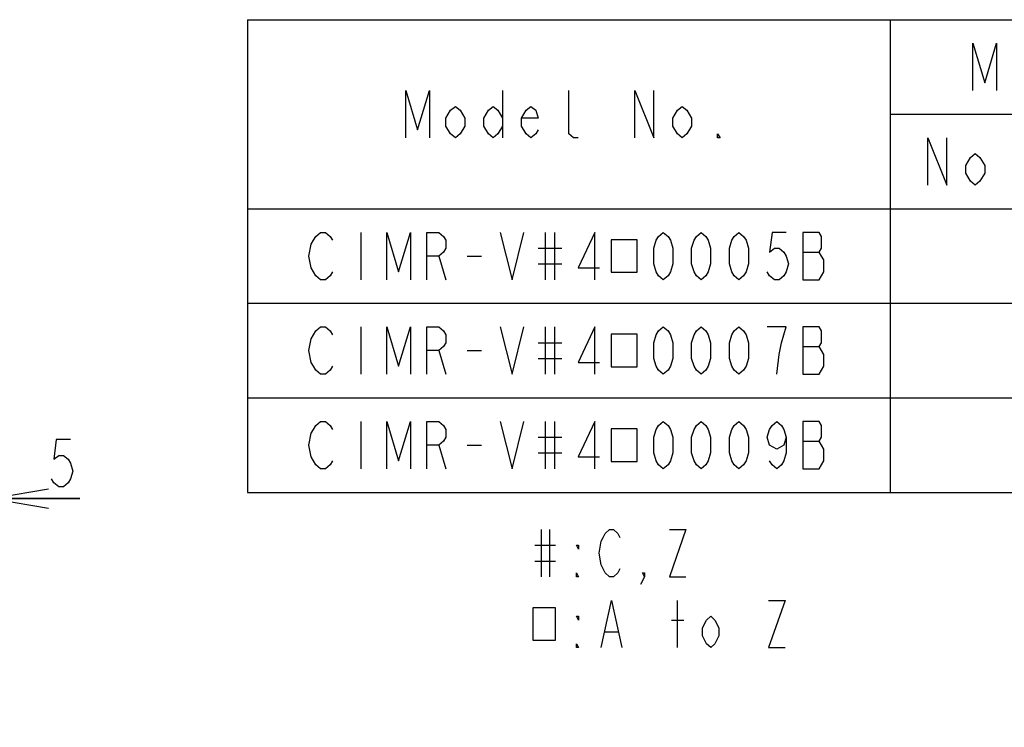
# Model space of a CAD drawing. Extents: x 30 to 410, y 12 to 287.
# Tile 17 of 19: x 230 to 282, y 250 to 287. Entities that reach past the tile are written whole.
import ezdxf

# ---------------------------------------------------------------- set-up
doc = ezdxf.new("R2010")
doc.units = 0
doc.header["$LTSCALE"] = 23.1
doc.layers.get('0').update_dxf_attribs({"linetype": 'CONTINUOUS'})
doc.layers.add('ALL_DIM', color=7, linetype='CONTINUOUS')
doc.dimstyles.get("Standard").update_dxf_attribs({"dimtxt": 2.5, "dimasz": 2.5, "dimexe": 1.25, "dimexo": 0.625, "dimtad": 1, "dimcen": 2.5, "dimazin": 3, "dimtfac": 1, "dimtmove": 0, "dimatfit": 3})

# ---------------------------------------------------------------- blocks, each defined once
blk = doc.blocks.new('_OPEN')
at = {"color": 0, "linetype": 'BYBLOCK'}
for p, q in [((0, 0), (-1, 0.167)), ((-1, -0.167), (0, 0)), ((-1, 0), (0, 0))]:
    blk.add_line(p, q, dxfattribs=at)
blk = doc.blocks.new('*D9')
at = {"layer": 'ALL_DIM', "color": 2, "linetype": 'CONTINUOUS'}
for p, q in [((225.484, 249.575), (225.484, 262.668)), ((228.484, 249.575), (228.484, 262.668)), ((225.484, 261.668), (220.484, 261.668)), ((220.484, 261.668), (226.984, 261.668)), ((233.143, 261.668), (226.984, 261.668)), ((228.484, 261.668), (233.143, 261.668))]:
    blk.add_line(p, q, dxfattribs=at)
at = {"layer": 'ALL_DIM', "color": 2, "linetype": 'CONTINUOUS', "xscale": 3, "yscale": 3, "zscale": 3}
blk.add_blockref('_OPEN', (225.484, 261.668), dxfattribs=at)
at = {"layer": 'ALL_DIM', "color": 2, "linetype": 'CONTINUOUS', "xscale": 3, "yscale": 3, "zscale": 3, "rotation": 180}
blk.add_blockref('_OPEN', (228.484, 261.668), dxfattribs=at)

msp = doc.modelspace()

# ---------------------------------------------------------------- linework, layer by layer
at = {"color": 2, "linetype": 'CONTINUOUS'}
for p, q in [((242, 287), (410, 287)), ((242, 287), (242, 262)), ((276, 287), (276, 262)), ((255.5, 283.25), (255.5, 280.75)), ((276, 282), (390, 282)), ((242, 277), (410, 277)), ((248, 275.75), (248, 273.25)), ((257.75, 275.75), (257.75, 273.25)), ((258.25, 275.75), (258.25, 273.25)), ((252.125, 274.5), (252.5, 273.25)), ((253.625, 274.5), (254.375, 274.5)), ((257.375, 274.917), (258.625, 274.917)), ((271.375, 274.708), (272.25, 274.708)), ((257.375, 274.083), (258.625, 274.083)), ((242, 272), (326, 272)), ((248, 270.75), (248, 268.25)), ((257.75, 270.75), (257.75, 268.25)), ((258.25, 270.75), (258.25, 268.25)), ((257.375, 269.917), (258.625, 269.917)), ((252.125, 269.5), (252.5, 268.25)), ((253.625, 269.5), (254.375, 269.5)), ((271.375, 269.708), (272.25, 269.708)), ((257.375, 269.083), (258.625, 269.083)), ((242, 267), (326, 267)), ((248, 265.75), (248, 263.25)), ((257.75, 265.75), (257.75, 263.25)), ((258.25, 265.75), (258.25, 263.25)), ((257.375, 264.917), (258.625, 264.917)), ((271.375, 264.708), (272.25, 264.708)), ((252.125, 264.5), (252.5, 263.25)), ((253.625, 264.5), (254.375, 264.5)), ((257.375, 264.083), (258.625, 264.083)), ((242, 262), (410, 262)), ((257.54, 260.037), (257.54, 257.537)), ((257.978, 260.037), (257.978, 257.537)), ((257.212, 259.203), (258.306, 259.203)), ((257.212, 258.37), (258.306, 258.37)), ((264.759, 253.787), (264.759, 256.287)), ((264.431, 255.245), (265.087, 255.245)), ((260.931, 254.62), (261.587, 254.62))]:
    msp.add_line(p, q, dxfattribs=at)
for points in [[(280.375, 283.25), (280.375, 285.75), (281, 283.667), (281.625, 285.75), (281.625, 283.25)], [(250.375, 280.75), (250.375, 283.25), (251, 281.167), (251.625, 283.25), (251.625, 280.75)], [(259.5, 280.75), (259.25, 280.75), (259, 280.958), (259, 283.25)], [(262.5, 280.75), (262.5, 283.25), (263.5, 280.75), (263.5, 283.25)], [(253.5, 281.375), (253.25, 280.958), (253, 280.75), (252.75, 280.958), (252.5, 281.375), (252.5, 281.792), (252.75, 282.208), (253, 282.417), (253.25, 282.208), (253.5, 281.792), (253.5, 281.375)], [(255.5, 281.375), (255.25, 280.958), (255, 280.75), (254.75, 280.958), (254.5, 281.375), (254.5, 281.792), (254.75, 282.208), (255, 282.417), (255.25, 282.208), (255.5, 281.792)], [(257.375, 281.167), (257.25, 280.958), (257, 280.75), (256.75, 280.958), (256.5, 281.375), (256.5, 281.792), (256.75, 282.208), (257, 282.417), (257.25, 282.208), (257.375, 281.792), (256.5, 281.792)], [(265.5, 281.375), (265.25, 280.958), (265, 280.75), (264.75, 280.958), (264.5, 281.375), (264.5, 281.792), (264.75, 282.208), (265, 282.417), (265.25, 282.208), (265.5, 281.792), (265.5, 281.375)], [(267, 280.75), (266.875, 280.75), (266.875, 280.958), (267, 280.75)], [(278, 278.25), (278, 280.75), (279, 278.25), (279, 280.75)], [(281, 278.875), (280.75, 278.458), (280.5, 278.25), (280.25, 278.458), (280, 278.875), (280, 279.292), (280.25, 279.708), (280.5, 279.917), (280.75, 279.708), (281, 279.292), (281, 278.875)], [(246.5, 273.667), (246.375, 273.458), (246.125, 273.25), (245.875, 273.25), (245.625, 273.458), (245.5, 273.667), (245.375, 273.875), (245.25, 274.5), (245.375, 275.125), (245.5, 275.333), (245.625, 275.542), (245.875, 275.75), (246.125, 275.75), (246.375, 275.542), (246.5, 275.333)], [(249.375, 273.25), (249.375, 275.75), (250, 273.667), (250.625, 275.75), (250.625, 273.25)], [(251.5, 273.25), (251.5, 275.75), (252.125, 275.75), (252.375, 275.542), (252.5, 275.333), (252.5, 274.917), (252.375, 274.708), (252.125, 274.5), (251.5, 274.5)], [(255.375, 275.75), (256, 273.25), (256.625, 275.75)], [(260.375, 273.25), (260.375, 275.75), (259.5, 273.875), (260.625, 273.875)], [(264, 273.25), (263.75, 273.458), (263.625, 273.667), (263.5, 274.083), (263.5, 274.917), (263.625, 275.333), (263.75, 275.542), (264, 275.75), (264.25, 275.542), (264.375, 275.333), (264.5, 274.917), (264.5, 274.083), (264.375, 273.667), (264.25, 273.458), (264, 273.25)], [(266, 273.25), (265.75, 273.458), (265.625, 273.667), (265.5, 274.083), (265.5, 274.917), (265.625, 275.333), (265.75, 275.542), (266, 275.75), (266.25, 275.542), (266.375, 275.333), (266.5, 274.917), (266.5, 274.083), (266.375, 273.667), (266.25, 273.458), (266, 273.25)], [(268, 273.25), (267.75, 273.458), (267.625, 273.667), (267.5, 274.083), (267.5, 274.917), (267.625, 275.333), (267.75, 275.542), (268, 275.75), (268.25, 275.542), (268.375, 275.333), (268.5, 274.917), (268.5, 274.083), (268.375, 273.667), (268.25, 273.458), (268, 273.25)], [(270.5, 275.75), (269.75, 275.75), (269.625, 274.708), (269.875, 274.917), (270.125, 274.917), (270.375, 274.708), (270.5, 274.5), (270.625, 274.083), (270.5, 273.667), (270.375, 273.458), (270.125, 273.25), (269.875, 273.25), (269.625, 273.458), (269.5, 273.667)], [(271.375, 275.75), (271.375, 273.25), (272.25, 273.25), (272.375, 273.458), (272.5, 273.667), (272.5, 274.292), (272.375, 274.5), (272.25, 274.708), (272.375, 274.917), (272.375, 275.542), (272.25, 275.75), (271.375, 275.75)], [(261.25, 275.359), (261.25, 273.641), (262.625, 273.641), (262.625, 275.359), (261.25, 275.359)], [(246.5, 268.667), (246.375, 268.458), (246.125, 268.25), (245.875, 268.25), (245.625, 268.458), (245.5, 268.667), (245.375, 268.875), (245.25, 269.5), (245.375, 270.125), (245.5, 270.333), (245.625, 270.542), (245.875, 270.75), (246.125, 270.75), (246.375, 270.542), (246.5, 270.333)], [(249.375, 268.25), (249.375, 270.75), (250, 268.667), (250.625, 270.75), (250.625, 268.25)], [(251.5, 268.25), (251.5, 270.75), (252.125, 270.75), (252.375, 270.542), (252.5, 270.333), (252.5, 269.917), (252.375, 269.708), (252.125, 269.5), (251.5, 269.5)], [(255.375, 270.75), (256, 268.25), (256.625, 270.75)], [(260.375, 268.25), (260.375, 270.75), (259.5, 268.875), (260.625, 268.875)], [(261.25, 270.359), (261.25, 268.641), (262.625, 268.641), (262.625, 270.359), (261.25, 270.359)], [(264, 268.25), (263.75, 268.458), (263.625, 268.667), (263.5, 269.083), (263.5, 269.917), (263.625, 270.333), (263.75, 270.542), (264, 270.75), (264.25, 270.542), (264.375, 270.333), (264.5, 269.917), (264.5, 269.083), (264.375, 268.667), (264.25, 268.458), (264, 268.25)], [(266, 268.25), (265.75, 268.458), (265.625, 268.667), (265.5, 269.083), (265.5, 269.917), (265.625, 270.333), (265.75, 270.542), (266, 270.75), (266.25, 270.542), (266.375, 270.333), (266.5, 269.917), (266.5, 269.083), (266.375, 268.667), (266.25, 268.458), (266, 268.25)], [(268, 268.25), (267.75, 268.458), (267.625, 268.667), (267.5, 269.083), (267.5, 269.917), (267.625, 270.333), (267.75, 270.542), (268, 270.75), (268.25, 270.542), (268.375, 270.333), (268.5, 269.917), (268.5, 269.083), (268.375, 268.667), (268.25, 268.458), (268, 268.25)], [(270, 268.25), (270.125, 269.292), (270.25, 269.917), (270.375, 270.333), (270.5, 270.75), (269.5, 270.75)], [(271.375, 270.75), (271.375, 268.25), (272.25, 268.25), (272.375, 268.458), (272.5, 268.667), (272.5, 269.292), (272.375, 269.5), (272.25, 269.708), (272.375, 269.917), (272.375, 270.542), (272.25, 270.75), (271.375, 270.75)], [(246.5, 263.667), (246.375, 263.458), (246.125, 263.25), (245.875, 263.25), (245.625, 263.458), (245.5, 263.667), (245.375, 263.875), (245.25, 264.5), (245.375, 265.125), (245.5, 265.333), (245.625, 265.542), (245.875, 265.75), (246.125, 265.75), (246.375, 265.542), (246.5, 265.333)], [(249.375, 263.25), (249.375, 265.75), (250, 263.667), (250.625, 265.75), (250.625, 263.25)], [(251.5, 263.25), (251.5, 265.75), (252.125, 265.75), (252.375, 265.542), (252.5, 265.333), (252.5, 264.917), (252.375, 264.708), (252.125, 264.5), (251.5, 264.5)], [(255.375, 265.75), (256, 263.25), (256.625, 265.75)], [(260.375, 263.25), (260.375, 265.75), (259.5, 263.875), (260.625, 263.875)], [(264, 263.25), (263.75, 263.458), (263.625, 263.667), (263.5, 264.083), (263.5, 264.917), (263.625, 265.333), (263.75, 265.542), (264, 265.75), (264.25, 265.542), (264.375, 265.333), (264.5, 264.917), (264.5, 264.083), (264.375, 263.667), (264.25, 263.458), (264, 263.25)], [(266, 263.25), (265.75, 263.458), (265.625, 263.667), (265.5, 264.083), (265.5, 264.917), (265.625, 265.333), (265.75, 265.542), (266, 265.75), (266.25, 265.542), (266.375, 265.333), (266.5, 264.917), (266.5, 264.083), (266.375, 263.667), (266.25, 263.458), (266, 263.25)], [(268, 263.25), (267.75, 263.458), (267.625, 263.667), (267.5, 264.083), (267.5, 264.917), (267.625, 265.333), (267.75, 265.542), (268, 265.75), (268.25, 265.542), (268.375, 265.333), (268.5, 264.917), (268.5, 264.083), (268.375, 263.667), (268.25, 263.458), (268, 263.25)], [(270.5, 264.917), (270.375, 264.5), (270, 264.292), (269.625, 264.5), (269.5, 264.917), (269.625, 265.333), (269.75, 265.542), (270, 265.75), (270.25, 265.542), (270.375, 265.333), (270.5, 264.917), (270.5, 264.083), (270.375, 263.667), (270.25, 263.458), (270, 263.25), (269.75, 263.458), (269.625, 263.667)], [(271.375, 265.75), (271.375, 263.25), (272.25, 263.25), (272.375, 263.458), (272.5, 263.667), (272.5, 264.292), (272.375, 264.5), (272.25, 264.708), (272.375, 264.917), (272.375, 265.542), (272.25, 265.75), (271.375, 265.75)], [(261.25, 265.359), (261.25, 263.641), (262.625, 263.641), (262.625, 265.359), (261.25, 265.359)], [(260.712, 258.162), (260.603, 258.787), (260.712, 259.412), (260.821, 259.62), (260.931, 259.828), (261.15, 260.037), (261.368, 260.037), (261.587, 259.828), (261.696, 259.62)], [(264.321, 260.037), (265.196, 260.037), (264.321, 257.537), (265.196, 257.537)], [(259.509, 259.203), (259.509, 258.995), (259.4, 259.203), (259.509, 259.203)], [(261.696, 257.953), (261.587, 257.745), (261.368, 257.537), (261.15, 257.537), (260.931, 257.745), (260.712, 258.162)], [(259.509, 257.537), (259.4, 257.537), (259.4, 257.745), (259.509, 257.537)], [(263.009, 257.537), (262.9, 257.745), (263.009, 257.745), (263.009, 257.537), (262.79, 257.12)], [(260.712, 253.787), (261.259, 256.287), (261.806, 253.787)], [(269.571, 256.287), (270.446, 256.287), (269.571, 253.787), (270.446, 253.787)], [(257.103, 255.896), (257.103, 254.177), (258.306, 254.177), (258.306, 255.896), (257.103, 255.896)], [(259.509, 255.453), (259.509, 255.245), (259.4, 255.453), (259.509, 255.453)], [(266.946, 254.412), (266.728, 253.995), (266.509, 253.787), (266.29, 253.995), (266.071, 254.412), (266.071, 254.828), (266.29, 255.245), (266.509, 255.453), (266.728, 255.245), (266.946, 254.828), (266.946, 254.412)], [(259.509, 253.787), (259.4, 253.787), (259.4, 253.995), (259.509, 253.787)]]:
    msp.add_lwpolyline(points, dxfattribs=at)
at = {"layer": 'ALL_DIM', "color": 2, "linetype": 'CONTINUOUS'}
msp.add_lwpolyline([(232.643, 264.793), (231.893, 264.793), (231.768, 263.751), (232.018, 263.959), (232.268, 263.959), (232.518, 263.751), (232.643, 263.543), (232.768, 263.126), (232.643, 262.709), (232.518, 262.501), (232.268, 262.293), (232.018, 262.293), (231.768, 262.501), (231.643, 262.709)], dxfattribs=at)

# ---------------------------------------------------------------- dimensions: what is measured, and where the dimension line sits
dim = msp.add_linear_dim(base=(228.484, 261.668), p1=(225.484, 249.575), p2=(228.484, 249.575), dimstyle='Standard', dxfattribs=at)
dim.commit()
dim.dimension.update_dxf_attribs({"geometry": '*D9', "text_midpoint": (231.143, 262.293), "dimtype": 128})

doc.saveas('drawing.dxf')
